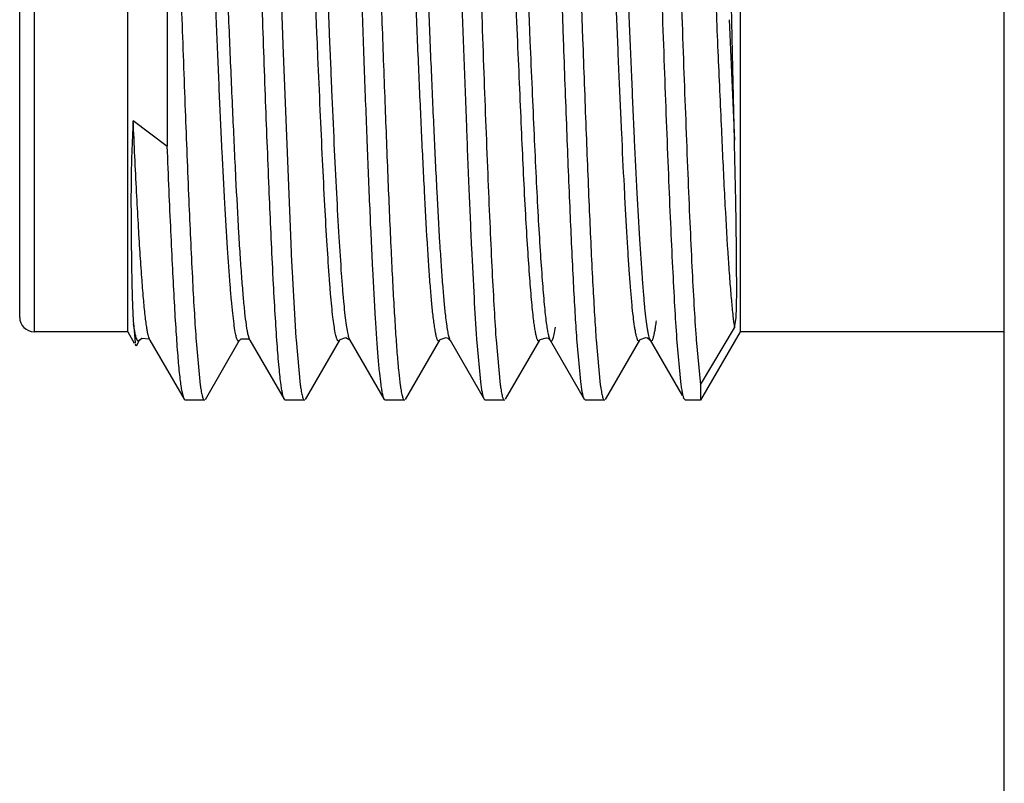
# Model space of a CAD drawing. Header units: inches. Extents: x 0.2 to 16.8, y 0.2 to 10.8.
# Tile 18 of 24: x 8.137 to 8.41, y 6.949 to 7.161. Entities that reach past the tile are written whole.
import ezdxf

# ---------------------------------------------------------------- set-up
doc = ezdxf.new("R2010")
doc.units = ezdxf.units.IN
doc.header["$LTSCALE"] = 0.935
doc.header["$MEASUREMENT"] = 0
doc.layers.get('0').update_dxf_attribs({"linetype": 'CONTINUOUS'})

msp = doc.modelspace()

# ---------------------------------------------------------------- linework, layer by layer
at = {"color": 7, "linetype": 'CONTINUOUS'}
for p, q in [((8.41005446, 4.2971042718), (8.41005446, 8.4071042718)), ((8.1666686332, 7.0744542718), (8.1666686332, 7.2864542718)), ((8.3366686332, 7.2864542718), (8.3366686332, 7.0744542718)), ((8.1366686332, 7.0784542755), (8.1366686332, 7.2824542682)), ((8.1776430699, 7.2665241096), (8.1776516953, 7.1259698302)), ((8.2876699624, 7.1555743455), (8.2858807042, 7.2058132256)), ((8.2911811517, 7.2060008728), (8.292970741, 7.1557624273)), ((8.2087823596, 7.1804464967), (8.2096181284, 7.1569627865)), ((8.2192113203, 7.1573297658), (8.218247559, 7.1806857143)), ((8.2777736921, 7.1685098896), (8.278100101, 7.1607169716)), ((8.278100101, 7.1607169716), (8.2783381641, 7.1551253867)), ((8.2193290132, 7.1545279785), (8.2192113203, 7.1573297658)), ((8.2096181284, 7.1569627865), (8.2097200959, 7.1541384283)), ((8.2194904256, 7.1507059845), (8.2193290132, 7.1545279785)), ((8.2097200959, 7.1541384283), (8.211926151, 7.0988663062)), ((8.1776382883, 7.1258881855), (8.1681747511, 7.1330434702)), ((8.2069768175, 7.0909478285), (8.2069202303, 7.0920723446)), ((8.2122546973, 7.0920613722), (8.2122927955, 7.0913032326)), ((8.207083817, 7.0888620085), (8.2069768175, 7.0909478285)), ((8.2122927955, 7.0913032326), (8.2123997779, 7.0892099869)), ((8.2123997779, 7.0892099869), (8.2133744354, 7.0727326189)), ((8.3351624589, 7.0755458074), (8.335597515, 7.0784124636)), ((8.1681803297, 7.0777605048), (8.1682056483, 7.0772983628)), ((8.1682056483, 7.0772983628), (8.168232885, 7.0768114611)), ((8.168232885, 7.0768114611), (8.1686948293, 7.0714931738)), ((8.1687094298, 7.0740465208), (8.1682428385, 7.0766402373)), ((8.3256989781, 7.0597130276), (8.3351624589, 7.0755458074)), ((8.1666686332, 7.0744542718), (8.1406686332, 7.0744542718)), ((8.1666686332, 7.0744542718), (8.1684825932, 7.071312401)), ((8.1699847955, 7.0721748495), (8.1705650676, 7.0726742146)), ((8.1705650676, 7.0726742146), (8.1725056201, 7.0724847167)), ((8.1855993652, 7.0727079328), (8.1856605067, 7.0718404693)), ((8.2133744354, 7.0727326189), (8.2134119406, 7.0721981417)), ((8.2555019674, 7.0727054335), (8.2561418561, 7.0721454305)), ((8.268904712, 7.0727574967), (8.268944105, 7.0721981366)), ((8.283389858, 7.072629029), (8.2839402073, 7.0721158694)), ((8.2966841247, 7.0727246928), (8.2967209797, 7.072198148)), ((8.3109440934, 7.0727491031), (8.3116643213, 7.0721899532)), ((8.3244595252, 7.0727208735), (8.3244970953, 7.0721972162)), ((8.3366686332, 7.0744542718), (8.3256989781, 7.0554542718)), ((8.41005446, 7.0744542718), (8.3366686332, 7.0744542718)), ((8.1687599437, 7.0711026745), (8.1689121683, 7.070568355)), ((8.1690595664, 7.0705685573), (8.1699650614, 7.0721328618)), ((8.1699640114, 7.0721211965), (8.1696067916, 7.0718596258)), ((8.1699938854, 7.072184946), (8.1699650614, 7.0721328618)), ((8.1725056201, 7.0724847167), (8.172725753, 7.0722689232)), ((8.172725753, 7.0722689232), (8.1727999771, 7.0721672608)), ((8.1728170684, 7.0721369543), (8.1727999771, 7.0721672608)), ((8.1728157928, 7.0721393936), (8.1823343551, 7.055694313)), ((8.1856605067, 7.0718404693), (8.1868049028, 7.0596196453)), ((8.1882194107, 7.0556841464), (8.1977319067, 7.0721206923)), ((8.1977484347, 7.0721500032), (8.1977319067, 7.0721206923)), ((8.2004537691, 7.0722934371), (8.200571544, 7.0721444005)), ((8.2005919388, 7.0721079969), (8.200571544, 7.0721444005)), ((8.2005941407, 7.072104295), (8.2100893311, 7.0556944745)), ((8.2134119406, 7.0721981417), (8.2145693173, 7.0597121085)), ((8.2160008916, 7.0556918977), (8.2255180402, 7.0721354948)), ((8.2283802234, 7.072115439), (8.2378933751, 7.0556760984)), ((8.2283803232, 7.0721158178), (8.2283847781, 7.0721071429)), ((8.2437524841, 7.055680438), (8.2532793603, 7.072137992)), ((8.2560500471, 7.0723460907), (8.2561467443, 7.0721470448)), ((8.2561467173, 7.0721477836), (8.2561536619, 7.0721356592)), ((8.2561536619, 7.0721356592), (8.2656677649, 7.0557003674)), ((8.2648104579, 7.0595923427), (8.2636201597, 7.072426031)), ((8.268944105, 7.0721981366), (8.2701015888, 7.0597121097)), ((8.2715764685, 7.0557018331), (8.2810738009, 7.0721137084)), ((8.2839313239, 7.0721135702), (8.2839410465, 7.0720970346)), ((8.2839313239, 7.0721135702), (8.2934280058, 7.0557059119)), ((8.2925701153, 7.0597161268), (8.2913942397, 7.0724719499)), ((8.2967209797, 7.072198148), (8.2978781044, 7.0597121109)), ((8.2993068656, 7.0556767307), (8.3088286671, 7.0721265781)), ((8.3088290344, 7.0721263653), (8.3088388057, 7.0721435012)), ((8.3116999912, 7.0721098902), (8.3117097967, 7.072092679)), ((8.3117097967, 7.072092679), (8.3205800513, 7.0567638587)), ((8.3203469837, 7.0597161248), (8.3191717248, 7.0724689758)), ((8.3244970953, 7.0721972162), (8.3256774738, 7.0597128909)), ((8.3256774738, 7.0597128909), (8.3256989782, 7.0556984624)), ((8.1823422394, 7.0556954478), (8.1816257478, 7.0585775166)), ((8.1826158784, 7.0554542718), (8.1823419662, 7.0556943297)), ((8.1879497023, 7.0554542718), (8.1826158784, 7.0554542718)), ((8.2103931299, 7.0554542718), (8.2101187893, 7.0556945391)), ((8.2157265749, 7.0554542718), (8.2103931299, 7.0554542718)), ((8.2381696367, 7.0554542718), (8.2379063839, 7.0556761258)), ((8.2434819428, 7.0554542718), (8.2381696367, 7.0554542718)), ((8.2659511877, 7.0554542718), (8.2656737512, 7.0557003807)), ((8.2712580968, 7.0554542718), (8.2659511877, 7.0554542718)), ((8.293728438, 7.0554542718), (8.293447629, 7.0557059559)), ((8.2990360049, 7.0554542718), (8.293728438, 7.0554542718)), ((8.3215054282, 7.0554542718), (8.3212287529, 7.0556984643)), ((8.3256989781, 7.0554542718), (8.3215054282, 7.0554542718)), ((8.3256989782, 7.0556984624), (8.3256989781, 7.0554542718))]:
    msp.add_line(p, q, dxfattribs=at)
at = {"color": 9, "linetype": 'CONTINUOUS'}
for p, q in [((8.1406686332, 7.2864542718), (8.1406686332, 7.0744542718)), ((8.2226868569, 7.1574642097), (8.2213308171, 7.1903975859)), ((8.2746197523, 7.1605505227), (8.2748582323, 7.1549706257)), ((8.3314862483, 7.130469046), (8.3316368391, 7.127188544)), ((8.2005711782, 7.0721632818), (8.2000437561, 7.0738972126)), ((8.2283848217, 7.0721113), (8.2280957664, 7.0728384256))]:
    msp.add_line(p, q, dxfattribs=at)
at = {"color": 7, "linetype": 'CONTINUOUS'}
for points in [[(8.1977516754, 7.0721484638), (8.1981229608, 7.0725184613), (8.2001791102, 7.0725308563), (8.2004537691, 7.0722934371)], [(8.2255257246, 7.0721226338), (8.2256672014, 7.0723078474), (8.227210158, 7.0728403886), (8.2283108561, 7.0722190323), (8.2283803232, 7.0721158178)], [(8.2532817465, 7.0721414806), (8.2533919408, 7.072298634), (8.2550639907, 7.0728568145), (8.2555019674, 7.0727054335)], [(8.281074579, 7.0721148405), (8.2812137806, 7.0723023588), (8.2829812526, 7.0727990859), (8.283389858, 7.072629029)], [(8.3088388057, 7.0721435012), (8.308964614, 7.0723155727), (8.3104895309, 7.072872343), (8.3109440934, 7.0727491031)]]:
    msp.add_lwpolyline(points, dxfattribs=at)
at = {"color": 9, "linetype": 'CONTINUOUS'}
msp.add_arc((18.3129396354, 7.584338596), 10.0472614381, 182.2597047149, 182.4174222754, dxfattribs=at)
at = {"color": 7, "linetype": 'CONTINUOUS'}
for centre, radius, start, end in [((13.9302437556, 7.3923217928), 5.601366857, 182.3659977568, 182.7088788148), ((10.3057103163, 7.1965450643), 2.0960613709, 182.6710134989, 182.8572429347), ((8.1406686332, 7.0784542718), 0.004, 180, 270), ((8.1805873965, 7.0732580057), 0.0120228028, 188.4409706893, 189.6096672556)]:
    msp.add_arc(centre, radius, start, end, dxfattribs=at)
at = {"color": 9, "linetype": 'CONTINUOUS'}
for points, knots in [([(8.2000437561, 7.0738972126), (8.199966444, 7.0742648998), (8.1998171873, 7.0750802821), (8.1995232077, 7.0770203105), (8.1991706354, 7.0800154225), (8.1987648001, 7.0842716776), (8.1983523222, 7.089379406), (8.197936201, 7.0952940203), (8.1973548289, 7.1046381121), (8.1966641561, 7.1178923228), (8.1958501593, 7.1353409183), (8.1950176, 7.1543855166), (8.1943490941, 7.1709561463), (8.1938048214, 7.1845011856), (8.1933880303, 7.1946664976), (8.1929668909, 7.2047054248), (8.1925467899, 7.2145284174), (8.1921336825, 7.2240483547), (8.1917258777, 7.2331814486), (8.1913178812, 7.2418473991), (8.1909032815, 7.2499695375), (8.190483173, 7.2574755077), (8.1900641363, 7.2642973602), (8.1896524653, 7.2703734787), (8.1893031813, 7.2749446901), (8.1890193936, 7.2781890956), (8.1888150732, 7.280302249), (8.1886096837, 7.2821942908), (8.18840238, 7.2838608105), (8.1881941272, 7.2852984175), (8.187985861, 7.2865043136), (8.1878040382, 7.2873616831), (8.1876546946, 7.2879280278), (8.1875504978, 7.2882654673), (8.1874469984, 7.2885433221), (8.1873445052, 7.2887619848), (8.1872422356, 7.28892197), (8.1871389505, 7.2890268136), (8.187022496, 7.289071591), (8.1869045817, 7.2890363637), (8.1868013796, 7.2889384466), (8.1867434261, 7.2888510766), (8.1867135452, 7.2887994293)], [0, 0, 0, 0, 0.0052127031, 0.0114965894, 0.027220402, 0.0470434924, 0.070812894, 0.0983115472, 0.1293026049, 0.2006987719, 0.2824418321, 0.3716413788, 0.4651682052, 0.5125234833, 0.5597119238, 0.6063164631, 0.6519223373, 0.6961170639, 0.7385168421, 0.7787577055, 0.8164782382, 0.8513467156, 0.883055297, 0.9112999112, 0.9358372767, 0.9466578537, 0.9564829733, 0.9652906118, 0.9730607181, 0.9797807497, 0.985441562, 0.9900365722, 0.9919340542, 0.9935657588, 0.9949342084, 0.9960449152, 0.9969099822, 0.9975586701, 0.9980606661, 0.9985512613, 0.9991721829, 1, 1, 1, 1]), ([(8.2958808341, 7.2849159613), (8.2960167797, 7.2840031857), (8.2962715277, 7.2819515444), (8.2966124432, 7.2785445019), (8.2969560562, 7.2744962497), (8.2974532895, 7.2679018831), (8.2980765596, 7.2582892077), (8.2987830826, 7.245289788), (8.2994736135, 7.2305943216), (8.3001714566, 7.2145877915), (8.3008790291, 7.1976901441), (8.3015976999, 7.1803434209), (8.3023084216, 7.1630002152), (8.3029931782, 7.1461114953), (8.3036942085, 7.1301184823), (8.3043184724, 7.1175444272), (8.304812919, 7.1082462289), (8.3051621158, 7.1019535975), (8.305506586, 7.0961752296), (8.305851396, 7.0909468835), (8.3062035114, 7.0863022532), (8.3065625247, 7.082271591), (8.306921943, 7.0788818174), (8.3071860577, 7.0768414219), (8.3073229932, 7.0759336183)], [0, 0, 0, 0, 0.0132253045, 0.0296207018, 0.0490689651, 0.0714477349, 0.1243924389, 0.1871138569, 0.2580155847, 0.3352250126, 0.4167217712, 0.5003884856, 0.5840347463, 0.6654764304, 0.7426201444, 0.8134502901, 0.8458965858, 0.8760611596, 0.9037687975, 0.9288532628, 0.95115072, 0.9705207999, 0.9868430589, 1, 1, 1, 1]), ([(8.3238429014, 7.2834051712), (8.3240243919, 7.2819750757), (8.3243717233, 7.2787311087), (8.3248430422, 7.2733043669), (8.3253151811, 7.2667887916), (8.3257844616, 7.25925808), (8.3262541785, 7.2508083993), (8.3269049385, 7.2380204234), (8.3277021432, 7.2205637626), (8.3286294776, 7.198424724), (8.3295570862, 7.1754462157), (8.3304957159, 7.1526994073), (8.3311547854, 7.1377338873), (8.3314862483, 7.130469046)], [0, 0, 0, 0, 0.0282393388, 0.0639001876, 0.1067037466, 0.1562060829, 0.2117067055, 0.2724821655, 0.4070377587, 0.5540258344, 0.7065515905, 0.8575384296, 1, 1, 1, 1]), ([(8.2449839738, 7.205731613), (8.2452606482, 7.199299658), (8.2458044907, 7.186362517), (8.2465825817, 7.167070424), (8.2472220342, 7.1511521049), (8.2477592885, 7.1387934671), (8.2482869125, 7.1273271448), (8.2489337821, 7.1141823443), (8.2495907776, 7.1019342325), (8.2501319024, 7.0933320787), (8.2505217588, 7.0878976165), (8.2509130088, 7.0832094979), (8.2511998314, 7.0803401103), (8.2513487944, 7.0790379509)], [0, 0, 0, 0, 0.1522368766, 0.3061940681, 0.456570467, 0.5289599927, 0.5987140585, 0.7280007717, 0.8401707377, 0.8887571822, 0.9318159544, 0.9690070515, 1, 1, 1, 1]), ([(8.2280957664, 7.0728384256), (8.2280321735, 7.0730484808), (8.227909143, 7.0735227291), (8.2276646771, 7.0746785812), (8.2273708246, 7.0765093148), (8.2270356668, 7.0791595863), (8.2267024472, 7.0824019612), (8.2263728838, 7.0862182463), (8.2259091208, 7.0923822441), (8.2253403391, 7.1013229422), (8.2246648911, 7.1133809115), (8.223997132, 7.1270031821), (8.2233438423, 7.1418728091), (8.2229094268, 7.1521666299), (8.2226868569, 7.1574642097)], [0, 0, 0, 0, 0.0077598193, 0.0173104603, 0.0417648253, 0.0732855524, 0.1117571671, 0.156999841, 0.2087170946, 0.3303105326, 0.4737478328, 0.635717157, 0.8125281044, 1, 1, 1, 1]), ([(8.2748582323, 7.1549706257), (8.2750462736, 7.1505992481), (8.2754191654, 7.1420637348), (8.2761201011, 7.1260744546), (8.2768150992, 7.1112857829), (8.2776146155, 7.0979396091), (8.2781722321, 7.0898032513), (8.2786417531, 7.0839105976), (8.27902738, 7.0799539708), (8.2792230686, 7.0782362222), (8.2793238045, 7.0774447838)], [0, 0, 0, 0, 0.1690081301, 0.3300128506, 0.6182091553, 0.740860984, 0.8464479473, 0.9332255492, 0.9691826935, 1, 1, 1, 1]), ([(8.1719960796, 7.0753572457), (8.1719084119, 7.0759003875), (8.1717386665, 7.0770890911), (8.1714051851, 7.0798620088), (8.1710042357, 7.0840505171), (8.1705397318, 7.0899041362), (8.1700666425, 7.0968090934), (8.1695899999, 7.1046927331), (8.1689316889, 7.1168793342), (8.1684841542, 7.126431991), (8.1681878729, 7.1330468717)], [0, 0, 0, 0, 0.0285405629, 0.0622804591, 0.144877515, 0.2467903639, 0.3668923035, 0.5039107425, 0.656503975, 1, 1, 1, 1]), ([(8.3316368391, 7.127188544), (8.3319089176, 7.1213006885), (8.332426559, 7.1104487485), (8.3331706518, 7.0975321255), (8.3337956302, 7.0887454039), (8.3342293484, 7.0834821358), (8.3346552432, 7.0791860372), (8.3349720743, 7.0766533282), (8.3351414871, 7.0755568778)], [0, 0, 0, 0, 0.3415982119, 0.6296440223, 0.7498017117, 0.8521183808, 0.9357005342, 1, 1, 1, 1]), ([(8.2513487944, 7.0790379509), (8.2514238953, 7.0783814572), (8.251571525, 7.0771708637), (8.2517794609, 7.0757251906), (8.2519488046, 7.0747247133), (8.2520691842, 7.0740907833), (8.2521892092, 7.0735356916), (8.2523087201, 7.0730597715), (8.252427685, 7.0726632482), (8.252545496, 7.072346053), (8.2526631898, 7.0721073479), (8.2527794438, 7.0719441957), (8.2528920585, 7.0718644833), (8.2529806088, 7.0718543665), (8.2530695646, 7.0718761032), (8.2531796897, 7.0719683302), (8.2532446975, 7.0720670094), (8.2532789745, 7.0721263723)], [0, 0, 0, 0, 0.2506291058, 0.4625501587, 0.5539045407, 0.6354832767, 0.7072737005, 0.7692840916, 0.8215595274, 0.8642156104, 0.8975220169, 0.9221639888, 0.939901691, 0.9475107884, 0.9552695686, 0.9739999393, 1, 1, 1, 1]), ([(8.1727991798, 7.0721624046), (8.1727161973, 7.0723126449), (8.1725656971, 7.0726982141), (8.1723710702, 7.0733924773), (8.1721752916, 7.0743020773), (8.1720566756, 7.0749818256), (8.1719960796, 7.0753572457)], [0, 0, 0, 0, 0.1558314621, 0.3735555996, 0.6547336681, 1, 1, 1, 1]), ([(8.2793238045, 7.0774447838), (8.2793903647, 7.076921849), (8.2795214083, 7.0759596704), (8.2797353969, 7.0746458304), (8.2799230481, 7.0737115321), (8.2800780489, 7.0730940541), (8.280186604, 7.0727259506), (8.2802949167, 7.072422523), (8.2804026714, 7.07218331), (8.280510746, 7.0720078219), (8.2806200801, 7.0718921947), (8.2807446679, 7.0718415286), (8.2808716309, 7.0718791), (8.2809820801, 7.0719853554), (8.2810440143, 7.0720800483), (8.2810759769, 7.0721361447)], [0, 0, 0, 0, 0.2499126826, 0.460308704, 0.6310072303, 0.7014754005, 0.7620656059, 0.8128767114, 0.854115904, 0.8862253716, 0.910224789, 0.9286375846, 0.9465626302, 0.9693919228, 1, 1, 1, 1]), ([(8.3073229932, 7.0759336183), (8.3073820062, 7.0755423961), (8.3074971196, 7.0748247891), (8.3076826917, 7.0738491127), (8.3078651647, 7.073069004), (8.3080453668, 7.0724864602), (8.3082048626, 7.0721230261), (8.3083445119, 7.0719411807), (8.3084409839, 7.0718671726), (8.3085478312, 7.0718487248), (8.3086508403, 7.0718938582), (8.3087451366, 7.0719877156), (8.3087996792, 7.0720698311), (8.3088277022, 7.0721176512)], [0, 0, 0, 0, 0.2492302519, 0.4577347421, 0.6256357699, 0.7533556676, 0.8421588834, 0.873224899, 0.8970976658, 0.9170262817, 0.9381979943, 0.9650854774, 1, 1, 1, 1])]:
    msp.add_open_spline(points, degree=3, knots=knots, dxfattribs=at)
at = {"color": 7, "linetype": 'CONTINUOUS'}
for points, knots in [([(8.2069202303, 7.0920723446), (8.2065492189, 7.0994932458), (8.2058437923, 7.1154779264), (8.2048660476, 7.1407257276), (8.2038850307, 7.1680292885), (8.2029030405, 7.1959756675), (8.2019221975, 7.2231188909), (8.2009450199, 7.2480544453), (8.200100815, 7.266852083), (8.199397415, 7.2798289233), (8.1990398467, 7.2855352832), (8.1988563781, 7.2881724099)], [0, 0, 0, 0, 0.1135704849, 0.2445609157, 0.3862028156, 0.5311755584, 0.6719863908, 0.801358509, 0.9126089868, 0.9595939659, 1, 1, 1, 1]), ([(8.2597460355, 7.2878247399), (8.2599566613, 7.2847714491), (8.26036452, 7.2781163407), (8.2609277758, 7.2673689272), (8.2614912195, 7.2551674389), (8.2622708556, 7.2366005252), (8.2632187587, 7.2114499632), (8.2643255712, 7.1801414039), (8.2654312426, 7.1488536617), (8.2663796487, 7.1237462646), (8.267160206, 7.105233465), (8.2677235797, 7.0930857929), (8.2682851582, 7.0823996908), (8.2686929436, 7.075787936), (8.268904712, 7.0727574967)], [0, 0, 0, 0, 0.0426518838, 0.0929172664, 0.1499809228, 0.2128725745, 0.3518939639, 0.5007276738, 0.649462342, 0.7881932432, 0.8508735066, 0.9076860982, 0.957664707, 1, 1, 1, 1]), ([(8.3191717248, 7.0724689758), (8.3189588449, 7.0754947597), (8.3185489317, 7.082104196), (8.317984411, 7.0927966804), (8.317417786, 7.1049695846), (8.3166330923, 7.1235464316), (8.3156826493, 7.148759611), (8.3145691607, 7.1801880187), (8.3134591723, 7.211634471), (8.3125069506, 7.2368846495), (8.3117223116, 7.2555079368), (8.311155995, 7.2677270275), (8.3105920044, 7.278472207), (8.3101824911, 7.2851188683), (8.3099697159, 7.2881642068)], [0, 0, 0, 0, 0.04214841, 0.0920143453, 0.1487823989, 0.2114780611, 0.3503767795, 0.49937723, 0.6484625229, 0.7876100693, 0.8504867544, 0.9074696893, 0.9575806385, 1, 1, 1, 1]), ([(8.3152994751, 7.2878323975), (8.3155103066, 7.2847785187), (8.3159183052, 7.2781218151), (8.3164816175, 7.2673714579), (8.3170453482, 7.2551660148), (8.3178253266, 7.2365923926), (8.3187731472, 7.2114326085), (8.3198807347, 7.1801132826), (8.3209867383, 7.1488166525), (8.3219343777, 7.1237038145), (8.3227174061, 7.1051892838), (8.3232809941, 7.0930429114), (8.3238367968, 7.0823593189), (8.3242440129, 7.0757498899), (8.3244595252, 7.0727208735)], [0, 0, 0, 0, 0.0426514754, 0.0929204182, 0.1499910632, 0.2128923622, 0.351937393, 0.5007939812, 0.6495425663, 0.7882708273, 0.8509430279, 0.9077387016, 0.9576895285, 1, 1, 1, 1]), ([(8.3351326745, 7.1275911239), (8.3349593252, 7.1347354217), (8.3346217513, 7.1495754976), (8.3342537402, 7.168355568), (8.3339489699, 7.1839315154), (8.333708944, 7.1957090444), (8.3334676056, 7.2073572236), (8.3331607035, 7.2222531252), (8.3327992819, 7.2396097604), (8.3324157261, 7.2559393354), (8.3320906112, 7.2675580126), (8.3318575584, 7.2749633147), (8.3316319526, 7.2813731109), (8.3314746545, 7.285304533), (8.3313934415, 7.2870916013)], [0, 0, 0, 0, 0.1343759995, 0.279114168, 0.3531951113, 0.4273114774, 0.5006166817, 0.5722664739, 0.7074631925, 0.827049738, 0.879400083, 0.9260179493, 0.9663625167, 1, 1, 1, 1]), ([(8.1965163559, 7.0743642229), (8.1963816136, 7.0751155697), (8.1961327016, 7.0768539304), (8.1957980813, 7.0798002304), (8.1954532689, 7.0834026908), (8.1949394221, 7.0894268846), (8.1942800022, 7.0983918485), (8.1935364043, 7.1107335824), (8.1928227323, 7.1249486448), (8.1921227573, 7.1406528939), (8.1914246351, 7.1574117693), (8.1907048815, 7.1747787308), (8.1899834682, 7.1922970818), (8.189074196, 7.2146225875), (8.1881540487, 7.2356364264), (8.1871648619, 7.2547806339), (8.1864717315, 7.2664335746), (8.1858577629, 7.2747658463), (8.1853426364, 7.2802164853), (8.1850820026, 7.2825166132), (8.1849473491, 7.2835554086)], [0, 0, 0, 0, 0.0109279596, 0.0251288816, 0.042450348, 0.0627342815, 0.1116846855, 0.1711352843, 0.239736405, 0.315443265, 0.3961817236, 0.4798662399, 0.564284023, 0.6471887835, 0.7997459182, 0.8654054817, 0.9216226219, 0.9668643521, 0.985004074, 1, 1, 1, 1]), ([(8.299452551, 7.2843212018), (8.2995869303, 7.2833534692), (8.2998421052, 7.2811940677), (8.3001875, 7.2776275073), (8.3005360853, 7.2734227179), (8.301036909, 7.2666262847), (8.3016586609, 7.2567788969), (8.3023583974, 7.2435289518), (8.303042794, 7.228628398), (8.3037548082, 7.2124646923), (8.304478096, 7.1954596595), (8.3051749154, 7.1780620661), (8.3058665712, 7.1607323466), (8.3065752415, 7.1439196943), (8.30728709, 7.1280561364), (8.3079939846, 7.1135598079), (8.3086995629, 7.1008203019), (8.3093121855, 7.0914643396), (8.3098139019, 7.0851054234), (8.3101645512, 7.0812493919), (8.3105125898, 7.0780406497), (8.310771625, 7.0761231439), (8.3109089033, 7.0752780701)], [0, 0, 0, 0, 0.0139975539, 0.0311470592, 0.0513351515, 0.0744438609, 0.1287815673, 0.1926937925, 0.264535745, 0.3424833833, 0.4244928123, 0.5083836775, 0.5919351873, 0.6729700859, 0.749468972, 0.8194378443, 0.8809019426, 0.9322639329, 0.9537609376, 0.9722868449, 0.9877340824, 1, 1, 1, 1]), ([(8.1776430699, 7.2665241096), (8.1779930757, 7.2590673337), (8.1787100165, 7.2430832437), (8.1796718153, 7.2179296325), (8.1806374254, 7.1908892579), (8.1816085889, 7.1633255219), (8.1825755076, 7.136622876), (8.1835395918, 7.1121261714), (8.1843730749, 7.0936662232), (8.1850661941, 7.0809156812), (8.185418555, 7.0753035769), (8.1855993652, 7.0727079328)], [0, 0, 0, 0, 0.1154475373, 0.247444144, 0.3892882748, 0.5338991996, 0.6739875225, 0.8025203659, 0.9130387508, 0.9597605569, 1, 1, 1, 1]), ([(8.2355095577, 7.2095495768), (8.2358060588, 7.2015802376), (8.2362218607, 7.1895778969), (8.2367773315, 7.1735675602), (8.2373405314, 7.1577277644), (8.2380380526, 7.1386448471), (8.238870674, 7.1170930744), (8.2395909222, 7.1004798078), (8.2401812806, 7.0885678), (8.2406045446, 7.0808672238), (8.2410256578, 7.0740978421), (8.2414432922, 7.0683221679), (8.2418582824, 7.0635942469), (8.2421714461, 7.0608007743), (8.2423411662, 7.0595889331)], [0, 0, 0, 0, 0.1593505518, 0.2399697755, 0.3201051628, 0.4760554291, 0.6215320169, 0.7510655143, 0.808324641, 0.8598447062, 0.9051666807, 0.9438483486, 0.9755491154, 1, 1, 1, 1]), ([(8.2636201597, 7.072426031), (8.2633535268, 7.0762191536), (8.2628479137, 7.0846285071), (8.2621589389, 7.0983598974), (8.2614654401, 7.1141833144), (8.2605090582, 7.1382551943), (8.2596043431, 7.1636663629), (8.25867419, 7.1897573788), (8.2581998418, 7.2029824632), (8.2579660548, 7.2095510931)], [0, 0, 0, 0, 0.0831169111, 0.1841407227, 0.3005250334, 0.4293246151, 0.7107324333, 0.8563280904, 1, 1, 1, 1]), ([(8.2484882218, 7.2057332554), (8.2487572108, 7.1992921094), (8.2492870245, 7.1863367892), (8.250072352, 7.1670203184), (8.2508587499, 7.1481298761), (8.2516368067, 7.1302865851), (8.2524123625, 7.1140719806), (8.2530902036, 7.1018259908), (8.2536442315, 7.0932318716), (8.2540367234, 7.0878013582), (8.2544268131, 7.0831179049), (8.2547116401, 7.0802523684), (8.2548598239, 7.0789532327)], [0, 0, 0, 0, 0.1523420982, 0.306400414, 0.4568407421, 0.5991249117, 0.7284516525, 0.8404413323, 0.8889450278, 0.9319578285, 0.9691013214, 1, 1, 1, 1]), ([(8.2370123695, 7.0597161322), (8.2368626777, 7.0608026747), (8.2365821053, 7.0632748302), (8.236207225, 7.0674200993), (8.2358304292, 7.0724188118), (8.2352926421, 7.0806737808), (8.2346407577, 7.0927944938), (8.2338908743, 7.1092304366), (8.2331372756, 7.1278147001), (8.2323811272, 7.1479864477), (8.2316247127, 7.1691375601), (8.2311187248, 7.183496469), (8.2308617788, 7.1907331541)], [0, 0, 0, 0, 0.0250829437, 0.0568858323, 0.0951831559, 0.1397194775, 0.2460678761, 0.372766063, 0.5159841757, 0.6714209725, 0.8343993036, 1, 1, 1, 1]), ([(8.2783381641, 7.1551253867), (8.2785283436, 7.1506860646), (8.2789053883, 7.1420183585), (8.2794624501, 7.1294027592), (8.280009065, 7.1176269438), (8.280568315, 7.1068886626), (8.2811412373, 7.0973659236), (8.2817046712, 7.0892125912), (8.2821798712, 7.0833357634), (8.2825730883, 7.0794168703), (8.2827736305, 7.077726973), (8.2828774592, 7.0769519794)], [0, 0, 0, 0, 0.17020476, 0.3323314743, 0.483713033, 0.6217634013, 0.7442170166, 0.8491367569, 0.9348211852, 0.9700485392, 1, 1, 1, 1]), ([(8.2913942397, 7.0724719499), (8.2912251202, 7.0748771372), (8.2908956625, 7.0800599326), (8.2902477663, 7.0917881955), (8.2894639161, 7.1087294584), (8.2885587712, 7.1312477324), (8.2879716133, 7.1472204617), (8.2876699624, 7.1555743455)], [0, 0, 0, 0, 0.0869514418, 0.1872780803, 0.4235938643, 0.69854097, 1, 1, 1, 1]), ([(8.292970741, 7.1557624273), (8.2932715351, 7.1474280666), (8.2938572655, 7.1314864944), (8.2947595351, 7.1090005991), (8.295541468, 7.092068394), (8.2961885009, 7.0803306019), (8.296516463, 7.0751369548), (8.2966841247, 7.0727246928)], [0, 0, 0, 0, 0.3009900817, 0.575732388, 0.8121872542, 0.9127293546, 1, 1, 1, 1]), ([(8.2246050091, 7.0728499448), (8.224545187, 7.0730491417), (8.2244294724, 7.0734962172), (8.2242004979, 7.0745769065), (8.2239258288, 7.0762745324), (8.2236120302, 7.0787185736), (8.2232973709, 7.0816939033), (8.2229827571, 7.0851855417), (8.2225385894, 7.0908163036), (8.2219969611, 7.0989890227), (8.221365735, 7.1100305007), (8.2207330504, 7.1225443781), (8.2201071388, 7.1362672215), (8.2196987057, 7.1457901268), (8.2194904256, 7.1507059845)], [0, 0, 0, 0, 0.007992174, 0.0177335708, 0.0424422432, 0.0740433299, 0.1124156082, 0.1574028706, 0.2087554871, 0.3294549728, 0.472131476, 0.6337314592, 0.8109311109, 1, 1, 1, 1]), ([(8.1681747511, 7.1330434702), (8.1680058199, 7.1300619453), (8.1677403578, 7.1242166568), (8.1675622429, 7.1156568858), (8.1675687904, 7.1088031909), (8.167606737, 7.1035954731), (8.1676447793, 7.0988487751), (8.1676992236, 7.0933911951), (8.1678066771, 7.0874369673), (8.167964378, 7.0823127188), (8.1681034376, 7.0791790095), (8.1681803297, 7.0777605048)], [0, 0, 0, 0, 0.1619982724, 0.3173806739, 0.4643978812, 0.533775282, 0.5998924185, 0.721900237, 0.8298466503, 0.9229373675, 1, 1, 1, 1]), ([(8.335597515, 7.0784124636), (8.3356662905, 7.0796867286), (8.3357437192, 7.082461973), (8.3357587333, 7.0869728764), (8.3357271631, 7.0921814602), (8.3356800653, 7.0980859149), (8.3356023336, 7.1046524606), (8.3354419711, 7.1145618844), (8.3352681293, 7.1222752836), (8.3351326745, 7.1275911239)], [0, 0, 0, 0, 0.0778337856, 0.1692868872, 0.275131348, 0.3955213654, 0.5294265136, 0.6756681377, 1, 1, 1, 1]), ([(8.1816257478, 7.0585775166), (8.1815332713, 7.0591577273), (8.1813547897, 7.0604451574), (8.1810025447, 7.063513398), (8.1805801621, 7.0682541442), (8.1800964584, 7.0749823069), (8.1796111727, 7.0830306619), (8.1791264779, 7.0922990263), (8.1786356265, 7.1026744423), (8.1781331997, 7.1140211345), (8.1778110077, 7.1218960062), (8.1776516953, 7.1259698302)], [0, 0, 0, 0, 0.0261023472, 0.0577326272, 0.1372018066, 0.2375260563, 0.3574117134, 0.4954078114, 0.6498517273, 0.8188741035, 1, 1, 1, 1]), ([(8.2092349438, 7.0597161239), (8.2091359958, 7.0604452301), (8.2089437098, 7.0620507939), (8.2085627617, 7.0658330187), (8.2081029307, 7.0716032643), (8.2075773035, 7.0797130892), (8.2072509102, 7.0856465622), (8.207083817, 7.0888620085)], [0, 0, 0, 0, 0.0755152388, 0.1659395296, 0.3901276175, 0.6695485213, 1, 1, 1, 1]), ([(8.2548598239, 7.0789532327), (8.2549499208, 7.0781633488), (8.2551249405, 7.0767402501), (8.2554148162, 7.0748467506), (8.2556691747, 7.0735673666), (8.2558840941, 7.072787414), (8.2559930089, 7.0724785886), (8.2560500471, 7.0723460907)], [0, 0, 0, 0, 0.3545433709, 0.639319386, 0.8542416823, 0.9356683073, 1, 1, 1, 1]), ([(8.2828774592, 7.0769519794), (8.2829560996, 7.0763649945), (8.283109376, 7.0753107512), (8.2833657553, 7.0739160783), (8.2835916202, 7.0729836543), (8.283783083, 7.0724274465), (8.28388005, 7.0722125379), (8.2839308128, 7.072122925)], [0, 0, 0, 0, 0.3582832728, 0.6443068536, 0.857856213, 0.9376926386, 1, 1, 1, 1]), ([(8.2839405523, 7.0721059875), (8.2839686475, 7.0720578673), (8.2840233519, 7.0719749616), (8.2841174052, 7.0718795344), (8.2842191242, 7.0718312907), (8.2843255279, 7.0718441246), (8.2844224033, 7.0719124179), (8.2845613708, 7.0720840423), (8.2847197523, 7.0724313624), (8.2848978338, 7.07298951), (8.2851657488, 7.0741074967), (8.2853237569, 7.0750484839), (8.2854294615, 7.0757378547)], [0, 0, 0, 0, 0.0363675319, 0.064525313, 0.086674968, 0.1071399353, 0.1311422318, 0.1621203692, 0.2504956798, 0.3776506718, 0.5448132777, 1, 1, 1, 1]), ([(8.3109089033, 7.0752780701), (8.3109689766, 7.0749082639), (8.3110862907, 7.0742384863), (8.3112790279, 7.0733420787), (8.311470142, 7.0726580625), (8.311617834, 7.0722782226), (8.3116995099, 7.0721305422)], [0, 0, 0, 0, 0.3453008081, 0.626665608, 0.8444604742, 1, 1, 1, 1]), ([(8.3117093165, 7.0721130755), (8.3117412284, 7.0720570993), (8.3118029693, 7.071962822), (8.3119133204, 7.0718571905), (8.3120407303, 7.0718216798), (8.3121645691, 7.0718757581), (8.3122728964, 7.0719945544), (8.3123802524, 7.0721740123), (8.3124872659, 7.0724178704), (8.3125948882, 7.0727265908), (8.3127028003, 7.0731005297), (8.3128569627, 7.0737267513), (8.3130440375, 7.0746727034), (8.3132583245, 7.0760010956), (8.3133904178, 7.0769731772), (8.3134577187, 7.0775011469)], [0, 0, 0, 0, 0.030226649, 0.0526808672, 0.070299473, 0.0885872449, 0.1126333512, 0.1448897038, 0.1863268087, 0.2373569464, 0.2981665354, 0.3688380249, 0.5398404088, 0.7503189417, 1, 1, 1, 1]), ([(8.1696067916, 7.0718596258), (8.1695154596, 7.0718803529), (8.1693901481, 7.0720140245), (8.1692637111, 7.0722285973), (8.1691002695, 7.072592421), (8.1689073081, 7.0732028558), (8.1687773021, 7.0737389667), (8.1687094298, 7.0740465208)], [0, 0, 0, 0, 0.1163848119, 0.2043620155, 0.3151941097, 0.608604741, 1, 1, 1, 1]), ([(8.1977318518, 7.0721206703), (8.1977082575, 7.0720801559), (8.1976621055, 7.0720088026), (8.1975847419, 7.0719226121), (8.1975054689, 7.0718688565), (8.1973901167, 7.0718451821), (8.1972746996, 7.0719157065), (8.1971850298, 7.0720266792), (8.1970739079, 7.0722108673), (8.1969446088, 7.0725314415), (8.1967979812, 7.073020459), (8.1966514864, 7.0736458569), (8.1965619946, 7.0741097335), (8.1965163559, 7.0743642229)], [0, 0, 0, 0, 0.0444851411, 0.0803827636, 0.1092522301, 0.1340213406, 0.1878765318, 0.2248473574, 0.2705588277, 0.3908303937, 0.5518161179, 0.7546796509, 1, 1, 1, 1]), ([(8.225517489, 7.0721244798), (8.2254844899, 7.07206691), (8.2254209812, 7.0719708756), (8.2253048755, 7.0718643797), (8.2251690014, 7.0718389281), (8.2250426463, 7.0719102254), (8.2249311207, 7.0720471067), (8.2248193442, 7.0722511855), (8.2247077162, 7.0725254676), (8.2246397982, 7.0727341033), (8.2246050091, 7.0728499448)], [0, 0, 0, 0, 0.1210544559, 0.2096188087, 0.279797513, 0.3565942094, 0.4603295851, 0.6000231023, 0.7793463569, 1, 1, 1, 1]), ([(8.1868049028, 7.0596196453), (8.1868499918, 7.0592952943), (8.1869391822, 7.0586888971), (8.1870819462, 7.0578445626), (8.1872242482, 7.0571283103), (8.1873652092, 7.0565401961), (8.1875051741, 7.0560805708), (8.1876272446, 7.0557797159), (8.1877313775, 7.0556074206), (8.1878139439, 7.0555051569), (8.1878980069, 7.0554542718), (8.1879497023, 7.0554542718)], [0, 0, 0, 0, 0.2228934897, 0.4171596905, 0.5827938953, 0.7198677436, 0.8286098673, 0.9096251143, 0.9402388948, 0.96481337, 1, 1, 1, 1]), ([(8.2101141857, 7.0556962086), (8.2100714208, 7.0557708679), (8.2099899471, 7.0559498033), (8.209830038, 7.0564125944), (8.2096426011, 7.0571883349), (8.2094296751, 7.0583493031), (8.2093013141, 7.059227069), (8.2092349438, 7.0597161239)], [0, 0, 0, 0, 0.0625182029, 0.1423498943, 0.3555934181, 0.6413858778, 1, 1, 1, 1]), ([(8.2145693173, 7.0597121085), (8.2146147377, 7.0593806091), (8.2147045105, 7.0587608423), (8.2148480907, 7.0578978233), (8.2149912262, 7.0571656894), (8.2151331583, 7.0565645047), (8.2152743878, 7.0560946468), (8.2153979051, 7.0557870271), (8.2155036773, 7.0556108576), (8.2155877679, 7.0555061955), (8.2156737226, 7.0554542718), (8.2157265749, 7.0554542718)], [0, 0, 0, 0, 0.2229560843, 0.4172616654, 0.5829104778, 0.7199734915, 0.8286805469, 0.9096424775, 0.9402286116, 0.9647822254, 1, 1, 1, 1]), ([(8.2379112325, 7.0556777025), (8.2378684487, 7.0557508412), (8.2377866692, 7.0559275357), (8.2376245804, 7.0563882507), (8.237432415, 7.0571662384), (8.2372126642, 7.0583355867), (8.2370804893, 7.0592216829), (8.2370123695, 7.0597161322)], [0, 0, 0, 0, 0.0612331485, 0.1401774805, 0.352766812, 0.6393072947, 1, 1, 1, 1]), ([(8.2423411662, 7.0595889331), (8.2423862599, 7.0592669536), (8.2424755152, 7.058664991), (8.2426184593, 7.0578268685), (8.242760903, 7.0571158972), (8.2429018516, 7.0565321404), (8.2430415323, 7.0560759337), (8.2431630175, 7.055777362), (8.2432663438, 7.0556063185), (8.2433479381, 7.0555050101), (8.2434309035, 7.0554542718), (8.2434819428, 7.0554542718)], [0, 0, 0, 0, 0.2229281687, 0.4172355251, 0.5829155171, 0.7200362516, 0.8288194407, 0.9098550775, 0.9404605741, 0.9650035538, 1, 1, 1, 1]), ([(8.2656721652, 7.0557020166), (8.265630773, 7.0557755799), (8.2655515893, 7.0559507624), (8.265395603, 7.0564012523), (8.265211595, 7.0571525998), (8.2650021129, 7.0582741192), (8.2648756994, 7.0591209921), (8.2648104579, 7.0595923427)], [0, 0, 0, 0, 0.0633459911, 0.1438053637, 0.3575852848, 0.6428951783, 1, 1, 1, 1]), ([(8.2701015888, 7.0597121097), (8.2701464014, 7.0593806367), (8.2702347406, 7.0587609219), (8.2703756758, 7.0578978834), (8.2705162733, 7.05716572), (8.2706562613, 7.0565644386), (8.2707965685, 7.0560944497), (8.2709206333, 7.0557866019), (8.2710279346, 7.0556106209), (8.2711148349, 7.0555050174), (8.2712035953, 7.0554542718), (8.2712580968, 7.0554542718)], [0, 0, 0, 0, 0.2226293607, 0.4166178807, 0.5819718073, 0.718782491, 0.8273164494, 0.908259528, 0.9389464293, 0.9637247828, 1, 1, 1, 1]), ([(8.2934422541, 7.0557076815), (8.2933998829, 7.0557833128), (8.2933190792, 7.0559635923), (8.2931605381, 7.0564275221), (8.292974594, 7.0572016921), (8.2927634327, 7.0583574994), (8.2926359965, 7.059230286), (8.2925701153, 7.0597161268)], [0, 0, 0, 0, 0.0631944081, 0.1435316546, 0.3572011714, 0.6426017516, 1, 1, 1, 1]), ([(8.2978781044, 7.0597121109), (8.2979239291, 7.059380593), (8.2980146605, 7.0587607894), (8.298160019, 7.0578977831), (8.2983048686, 7.0571656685), (8.2984481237, 7.0565645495), (8.298589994, 7.0560947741), (8.2987131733, 7.0557873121), (8.2988179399, 7.0556110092), (8.2989001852, 7.0555070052), (8.298984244, 7.0554542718), (8.2990360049, 7.0554542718)], [0, 0, 0, 0, 0.223170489, 0.4176853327, 0.5835296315, 0.72076037, 0.8295826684, 0.9105577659, 0.9410779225, 0.9654838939, 1, 1, 1, 1]), ([(8.3212227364, 7.0557001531), (8.3211800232, 7.0557751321), (8.3210986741, 7.0559545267), (8.3209392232, 7.0564177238), (8.3207525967, 7.0571929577), (8.3205407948, 7.0583521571), (8.3204130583, 7.0592281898), (8.3203469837, 7.0597161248)], [0, 0, 0, 0, 0.0627727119, 0.1427850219, 0.3561684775, 0.6418130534, 1, 1, 1, 1])]:
    msp.add_open_spline(points, degree=3, knots=knots, dxfattribs=at)

doc.saveas('drawing.dxf')
